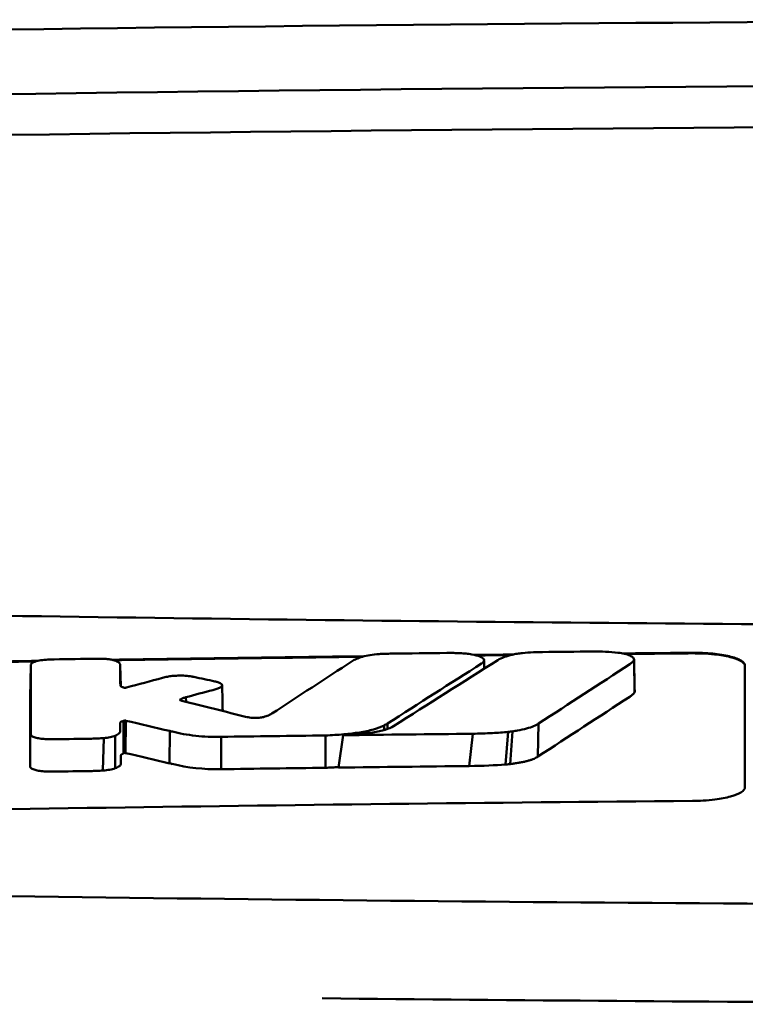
# Model space of a CAD drawing. Header units: millimetres. Extents: x 92 to 342, y 39 to 382.
# Tile 7 of 10: x 189 to 202, y 363 to 382. Entities that reach past the tile are written whole.
import ezdxf

# ---------------------------------------------------------------- set-up
doc = ezdxf.new("R2010")
doc.units = ezdxf.units.MM
doc.layers.add('Visible (ISO)', color=7, linetype='Continuous', lineweight=50)

msp = doc.modelspace()

# ---------------------------------------------------------------- linework, layer by layer
at = {"layer": 'Visible (ISO)'}
for p, q in [((188.814, 369.769), (188.801, 369.156)), ((190.517, 369.767), (190.525, 369.37)), ((200.303, 369.872), (200.312, 369.252)), ((190.518, 369.385), (190.518, 369.387)), ((191.767, 369.159), (191.77, 369.07)), ((191.66, 369.116), (191.661, 369.102)), ((190.58, 368.708), (190.578, 368.089)), ((190.601, 368.714), (190.595, 368.097)), ((190.621, 368.712), (190.615, 368.096)), ((195.542, 368.621), (195.542, 368.534)), ((195.607, 368.658), (195.608, 368.555)), ((198.486, 368.658), (198.472, 368.028)), ((190.421, 368.426), (190.417, 367.804)), ((191.46, 368.516), (191.455, 367.899)), ((192.44, 368.405), (192.437, 367.789)), ((194.425, 367.815), (194.425, 368.431)), ((194.676, 367.818), (194.761, 368.435)), ((197.231, 368.463), (197.165, 367.847)), ((197.908, 368.5), (197.853, 367.877)), ((197.99, 368.509), (197.943, 367.886)), ((190.203, 368.381), (190.186, 367.762))]:
    msp.add_line(p, q, dxfattribs=at)
for centre, major_axis, ratio, start_param, end_param in [((216.677, 352.849), (250.217, -0.007), 0.116796, 1.571075, 1.752137), ((216.832, 355.84), (225.492, 0.002), 0.110939, 1.570719, 1.791596), ((216.854, 355.809), (-227.223, 0), 0.106767, 4.71241, 4.92951), ((189.251, 368.383), (51.403, 0.789), 0.029133, 1.554631, 1.57023), ((-99.636, -3107.56), (-235.079, 3524.364), 0.687287, 6.065929, 6.066443), ((190.473, 368.327), (25.972, -6.076), 0.015321, 1.536366, 1.568667), ((192.436, 368.408), (0.152, 0.003), 0.020884, 4.663305, 4.744135), ((216.577, -1418.868), (1787.892, 0), 0.999745, 1.583186, 1.584297), ((216.547, -1415.829), (-1784.851, -1.513), 0.999745, 4.722363, 4.723748), ((191.505, 369.648), (6.766, -1.024), 0.083118, 5.966235, 6.005906), ((191.619, 368.296), (1.323, -0.316), 0.311917, 4.663131, 4.702558), ((469.474, 1074.118), (-278.359, -706.106), 0.063886, 0.008479, 0.026829), ((216.828, -1416.972), (-1785.382, -1.767), 0.999745, 4.722413, 4.723807), ((30.078, 392.677), (168.534, -24.577), 0.021127, 6.155066, 6.191262), ((188.813, 367.839), (-0.0014, -0.0329), 0.45485, 4.797147, 4.891032), ((217.068, -1436.16), (1804.576, 0), 0.999745, 1.583344, 1.584446)]:
    msp.add_ellipse(centre, major_axis=major_axis, ratio=ratio, start_param=start_param, end_param=end_param, dxfattribs=at)
for points, knots in [([(170.744, 371.06), (178.364, 370.873), (185.999, 370.733), (197.537, 370.592), (201.384, 370.557), (207.17, 370.521), (209.105, 370.512), (212.887, 370.5), (214.701, 370.497), (216.6, 370.497)], [0.000811, 0.000811, 0.000811, 0.000811, 2.334672, 2.334672, 3.49801, 3.49801, 4.08174, 4.08174, 4.638981, 4.638981, 4.638981, 4.638981]), ([(195.13, 369.931), (195.088, 369.918), (195.05, 369.904), (194.986, 369.876), (194.959, 369.862), (194.937, 369.847)], [-0.03864588, -0.03864588, -0.03864588, -0.03864588, -0.01880031, -0.01880031, 0, 0, 0, 0]), ([(195.446, 369.982), (195.386, 369.978), (195.329, 369.971), (195.221, 369.954), (195.172, 369.943), (195.13, 369.931)], [-0.0377179, -0.0377179, -0.0377179, -0.0377179, -0.01935504, -0.01935504, 0, 0, 0, 0]), ([(195.684, 369.991), (195.645, 369.99), (195.606, 369.989), (195.526, 369.986), (195.486, 369.984), (195.446, 369.982)], [-0.02402213, -0.02402213, -0.02402213, -0.02402213, -0.01224647, -0.01224647, 0, 0, 0, 0]), ([(196.99, 369.999), (196.95, 370.001), (196.909, 370.002), (196.824, 370.003), (196.779, 370.003), (196.735, 370.003)], [-0.02574903, -0.02574903, -0.02574903, -0.02574903, -0.01343066, -0.01343066, 0, 0, 0, 0]), ([(197.411, 369.811), (197.427, 369.822), (197.438, 369.833), (197.449, 369.858), (197.448, 369.871), (197.428, 369.902), (197.402, 369.92), (197.324, 369.951), (197.273, 369.965), (197.178, 369.982), (197.142, 369.987), (197.067, 369.994), (197.029, 369.997), (196.99, 369.999)], [-0.1007335, -0.1007335, -0.1007335, -0.1007335, -0.0864518, -0.0864518, -0.070815, -0.070815, -0.0477471, -0.0477471, -0.0248109, -0.0248109, -0.0119957, -0.0119957, 0, 0, 0, 0]), ([(197.71, 369.868), (197.743, 369.889), (197.784, 369.908), (197.878, 369.942), (197.928, 369.957), (197.984, 369.97)], [0, 0, 0, 0, 0.0264811, 0.0264811, 0.04942684, 0.04942684, 0.04942684, 0.04942684]), ([(197.984, 369.97), (198.012, 369.977), (198.043, 369.983), (198.109, 369.993), (198.143, 369.998), (198.179, 370.001)], [0, 0, 0, 0, 0.01146668, 0.01146668, 0.02292794, 0.02292794, 0.02292794, 0.02292794]), ([(198.179, 370.001), (198.246, 370.007), (198.315, 370.012), (198.444, 370.018), (198.503, 370.02), (198.562, 370.021)], [0, 0, 0, 0, 0.02130972, 0.02130972, 0.03920168, 0.03920168, 0.03920168, 0.03920168]), ([(199.516, 370.03), (199.599, 370.031), (199.682, 370.029), (199.844, 370.022), (199.922, 370.016), (199.996, 370.007)], [0, 0, 0, 0, 0.02493845, 0.02493845, 0.04990411, 0.04990411, 0.04990411, 0.04990411]), ([(199.996, 370.007), (200.042, 370.002), (200.085, 369.994), (200.162, 369.976), (200.196, 369.966), (200.253, 369.942), (200.275, 369.928), (200.302, 369.901), (200.306, 369.886), (200.303, 369.872)], [0, 0, 0, 0, 0.01587272, 0.01587272, 0.03235839, 0.03235839, 0.05026104, 0.05026104, 0.06761699, 0.06761699, 0.06761699, 0.06761699]), ([(201.417, 370.006), (201.48, 370.006), (201.543, 370.005), (201.674, 370), (201.741, 369.996), (201.921, 369.978), (202.027, 369.961), (202.205, 369.919), (202.277, 369.894), (202.357, 369.85), (202.38, 369.833), (202.409, 369.799), (202.417, 369.781), (202.417, 369.763)], [0.000001, 0.000001, 0.000001, 0.000001, 0.0189524, 0.0189524, 0.0399692, 0.0399692, 0.0779065, 0.0779065, 0.1155872, 0.1155872, 0.137348, 0.137348, 0.1589354, 0.1589354, 0.1589354, 0.1589354]), ([(201.417, 369.996), (201.482, 369.996), (201.547, 369.995), (201.688, 369.99), (201.763, 369.984), (201.947, 369.964), (202.049, 369.947), (202.219, 369.905), (202.286, 369.88), (202.362, 369.837), (202.383, 369.82), (202.41, 369.787), (202.417, 369.77), (202.417, 369.753)], [0.000001, 0.000001, 0.000001, 0.000001, 0.0196149, 0.0196149, 0.0431871, 0.0431871, 0.0806063, 0.0806063, 0.1171477, 0.1171477, 0.1383045, 0.1383045, 0.1589286, 0.1589286, 0.1589286, 0.1589286]), ([(188.817, 369.787), (188.816, 369.784), (188.815, 369.781), (188.814, 369.775), (188.814, 369.772), (188.814, 369.769)], [-0.007314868, -0.007314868, -0.007314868, -0.007314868, -0.003657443, -0.003657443, 0, 0, 0, 0]), ([(189.137, 369.877), (189.09, 369.874), (189.044, 369.869), (188.959, 369.856), (188.922, 369.847), (188.87, 369.829), (188.853, 369.821), (188.828, 369.804), (188.82, 369.795), (188.817, 369.787)], [-0.05113032, -0.05113032, -0.05113032, -0.05113032, -0.03661036, -0.03661036, -0.02158494, -0.02158494, -0.01046232, -0.01046232, 0, 0, 0, 0]), ([(189.257, 369.881), (189.237, 369.881), (189.217, 369.88), (189.177, 369.879), (189.157, 369.878), (189.137, 369.877)], [-0.0120578, -0.0120578, -0.0120578, -0.0120578, -0.00602891, -0.00602891, 0, 0, 0, 0]), ([(190.18, 369.892), (190.161, 369.893), (190.142, 369.893), (190.102, 369.893), (190.081, 369.893), (190.059, 369.893)], [-0.01208774, -0.01208774, -0.01208774, -0.01208774, -0.00635487, -0.00635487, 0, 0, 0, 0]), ([(190.454, 369.843), (190.442, 369.849), (190.427, 369.855), (190.39, 369.866), (190.369, 369.872), (190.321, 369.88), (190.295, 369.884), (190.239, 369.89), (190.209, 369.891), (190.18, 369.892)], [-0.03642364, -0.03642364, -0.03642364, -0.03642364, -0.02759296, -0.02759296, -0.01849049, -0.01849049, -0.00911385, -0.00911385, 0, 0, 0, 0]), ([(190.517, 369.767), (190.517, 369.78), (190.512, 369.793), (190.491, 369.819), (190.475, 369.831), (190.454, 369.843)], [-0.03215724, -0.03215724, -0.03215724, -0.03215724, -0.01616009, -0.01616009, 0, 0, 0, 0]), ([(197.399, 369.802), (197.401, 369.804), (197.403, 369.805), (197.407, 369.808), (197.409, 369.809), (197.411, 369.811)], [-0.003491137, -0.003491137, -0.003491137, -0.003491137, -0.001745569, -0.001745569, 0, 0, 0, 0]), ([(200.303, 369.872), (200.298, 369.858), (200.288, 369.844), (200.261, 369.816), (200.243, 369.802), (200.222, 369.789)], [0, 0, 0, 0, 0.01712312, 0.01712312, 0.03473945, 0.03473945, 0.03473945, 0.03473945]), ([(191.414, 369.55), (191.398, 369.547), (191.383, 369.544), (191.352, 369.537), (191.336, 369.533), (191.321, 369.529)], [-0.01248959, -0.01248959, -0.01248959, -0.01248959, -0.006512, -0.006512, 0, 0, 0, 0]), ([(191.875, 369.555), (191.84, 369.562), (191.799, 369.566), (191.71, 369.572), (191.662, 369.573), (191.577, 369.57), (191.54, 369.568), (191.473, 369.561), (191.442, 369.556), (191.414, 369.55)], [-0.0498323, -0.0498323, -0.0498323, -0.0498323, -0.03617176, -0.03617176, -0.02170588, -0.02170588, -0.0105717, -0.0105717, 0, 0, 0, 0]), ([(191.92, 369.546), (191.913, 369.548), (191.905, 369.549), (191.89, 369.552), (191.883, 369.554), (191.875, 369.555)], [-0.005954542, -0.005954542, -0.005954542, -0.005954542, -0.00297727, -0.00297727, 0, 0, 0, 0]), ([(190.587, 369.342), (190.58, 369.343), (190.572, 369.345), (190.557, 369.351), (190.55, 369.353), (190.539, 369.359), (190.535, 369.361), (190.522, 369.37), (190.518, 369.378), (190.518, 369.385)], [-0.02048694, -0.02048694, -0.02048694, -0.02048694, -0.01661307, -0.01661307, -0.01236262, -0.01236262, -0.00927922, -0.00927922, 0, 0, 0, 0]), ([(190.637, 369.344), (190.635, 369.344), (190.632, 369.343), (190.628, 369.342), (190.626, 369.342), (190.623, 369.342)], [-0.00169855, -0.00169855, -0.00169855, -0.00169855, -0.000849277, -0.000849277, 0, 0, 0, 0]), ([(192.278, 369.295), (192.306, 369.303), (192.332, 369.311), (192.38, 369.328), (192.402, 369.337), (192.42, 369.346)], [-0.02471221, -0.02471221, -0.02471221, -0.02471221, -0.01263472, -0.01263472, 0, 0, 0, 0]), ([(192.354, 369.452), (192.349, 369.454), (192.343, 369.455), (192.331, 369.458), (192.325, 369.459), (192.32, 369.46)], [-0.00490164, -0.00490164, -0.00490164, -0.00490164, -0.002450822, -0.002450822, 0, 0, 0, 0]), ([(192.42, 369.346), (192.436, 369.355), (192.447, 369.364), (192.46, 369.383), (192.46, 369.393), (192.448, 369.412), (192.437, 369.421), (192.402, 369.438), (192.38, 369.446), (192.354, 369.452)], [-0.04671997, -0.04671997, -0.04671997, -0.04671997, -0.03538139, -0.03538139, -0.02350504, -0.02350504, -0.01139688, -0.01139688, 0, 0, 0, 0]), ([(190.623, 369.342), (190.621, 369.341), (190.618, 369.341), (190.612, 369.34), (190.609, 369.34), (190.605, 369.34), (190.605, 369.34), (190.605, 369.34), (190.604, 369.34), (190.603, 369.34), (190.602, 369.34), (190.599, 369.34), (190.596, 369.34), (190.59, 369.341), (190.588, 369.341), (190.587, 369.342)], [-0.004606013, -0.004606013, -0.004606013, -0.004606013, -0.003438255, -0.003438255, -0.002112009, -0.002112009, -0.002029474, -0.002029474, -0.001947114, -0.001947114, -0.001614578, -0.001614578, -0.000682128, -0.000682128, 0, 0, 0, 0]), ([(191.66, 369.116), (191.664, 369.119), (191.669, 369.122), (191.679, 369.129), (191.685, 369.132), (191.696, 369.137), (191.701, 369.139), (191.724, 369.148), (191.744, 369.154), (191.767, 369.159)], [-0.02035992, -0.02035992, -0.02035992, -0.02035992, -0.01645196, -0.01645196, -0.0122888, -0.0122888, -0.00943827, -0.00943827, 0, 0, 0, 0]), ([(200.312, 369.252), (200.304, 369.238), (200.292, 369.224), (200.261, 369.195), (200.242, 369.182), (200.221, 369.168)], [0, 0, 0, 0, 0.01745385, 0.01745385, 0.03518305, 0.03518305, 0.03518305, 0.03518305]), ([(191.665, 369.099), (191.66, 369.101), (191.657, 369.104), (191.655, 369.11), (191.657, 369.113), (191.66, 369.116)], [-0.0073251, -0.0073251, -0.0073251, -0.0073251, -0.003944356, -0.003944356, 0, 0, 0, 0]), ([(191.69, 369.09), (191.685, 369.092), (191.68, 369.093), (191.672, 369.096), (191.668, 369.097), (191.665, 369.099)], [-0.004403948, -0.004403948, -0.004403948, -0.004403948, -0.002275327, -0.002275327, 0, 0, 0, 0]), ([(192.952, 368.777), (192.948, 368.778), (192.945, 368.778), (192.938, 368.78), (192.934, 368.781), (192.931, 368.782)], [-0.002881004, -0.002881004, -0.002881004, -0.002881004, -0.001440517, -0.001440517, 0, 0, 0, 0]), ([(193.245, 368.782), (193.233, 368.78), (193.221, 368.777), (193.194, 368.773), (193.179, 368.771), (193.138, 368.767), (193.112, 368.765), (193.059, 368.765), (193.034, 368.766), (192.989, 368.77), (192.969, 368.773), (192.952, 368.777)], [-0.03228767, -0.03228767, -0.03228767, -0.03228767, -0.02770248, -0.02770248, -0.02275386, -0.02275386, -0.01468895, -0.01468895, -0.00707707, -0.00707707, 0, 0, 0, 0]), ([(193.401, 368.846), (193.384, 368.835), (193.364, 368.824), (193.312, 368.802), (193.281, 368.792), (193.245, 368.782)], [-0.02994324, -0.02994324, -0.02994324, -0.02994324, -0.01548431, -0.01548431, 0, 0, 0, 0]), ([(190.517, 368.671), (190.517, 368.675), (190.519, 368.679), (190.526, 368.687), (190.531, 368.691), (190.543, 368.696), (190.547, 368.698), (190.562, 368.703), (190.573, 368.705), (190.58, 368.708)], [-0.01251254, -0.01251254, -0.01251254, -0.01251254, -0.00901213, -0.00901213, -0.00544118, -0.00544118, -0.00386807, -0.00386807, 0, 0, 0, 0]), ([(190.517, 368.519), (190.517, 368.532), (190.517, 368.554), (190.517, 368.569), (190.517, 368.582), (190.517, 368.62), (190.517, 368.645), (190.517, 368.671)], [0, 0, 0, 0, 0.0162879, 0.0162879, 0.0977077, 0.0977077, 0.2605668, 0.2605668, 0.2605668, 0.2605668]), ([(190.58, 368.708), (190.584, 368.709), (190.587, 368.71), (190.594, 368.712), (190.598, 368.713), (190.601, 368.714)], [-0.00300659, -0.00300659, -0.00300659, -0.00300659, -0.001503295, -0.001503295, 0, 0, 0, 0]), ([(190.601, 368.714), (190.603, 368.714), (190.604, 368.714), (190.608, 368.714), (190.609, 368.714), (190.611, 368.714), (190.611, 368.714), (190.611, 368.714), (190.611, 368.714), (190.611, 368.714), (190.612, 368.714), (190.613, 368.714), (190.613, 368.714), (190.616, 368.714), (190.617, 368.713), (190.62, 368.713), (190.621, 368.712), (190.621, 368.712)], [-0.002281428, -0.002281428, -0.002281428, -0.002281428, -0.001665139, -0.001665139, -0.001287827, -0.001287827, -0.001274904, -0.001274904, -0.00126194, -0.00126194, -0.001209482, -0.001209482, -0.000987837, -0.000987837, -0.000549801, -0.000549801, 0, 0, 0, 0]), ([(194.425, 368.431), (194.543, 368.435), (194.661, 368.442), (194.879, 368.462), (194.978, 368.473), (195.172, 368.504), (195.261, 368.523), (195.421, 368.568), (195.488, 368.594), (195.542, 368.621)], [-0.1396927, -0.1396927, -0.1396927, -0.1396927, -0.1039474, -0.1039474, -0.0713068, -0.0713068, -0.0361761, -0.0361761, 0, 0, 0, 0]), ([(194.761, 368.435), (194.865, 368.44), (194.97, 368.446), (195.159, 368.464), (195.246, 368.474), (195.415, 368.502), (195.494, 368.519), (195.629, 368.56), (195.681, 368.583), (195.72, 368.607)], [0, 0, 0, 0, 0.0316908, 0.0316908, 0.0599134, 0.0599134, 0.0913031, 0.0913031, 0.1228865, 0.1228865, 0.1228865, 0.1228865]), ([(195.542, 368.621), (195.553, 368.627), (195.564, 368.633), (195.586, 368.645), (195.597, 368.651), (195.607, 368.658)], [-0.01617209, -0.01617209, -0.01617209, -0.01617209, -0.00808599, -0.00808599, 0, 0, 0, 0]), ([(198.486, 368.658), (198.46, 368.64), (198.43, 368.624), (198.391, 368.608), (198.352, 368.591), (198.308, 368.576), (198.256, 368.562), (198.205, 368.548), (198.145, 368.535), (198.083, 368.524), (198.053, 368.519), (198.021, 368.514), (197.99, 368.509)], [0, 0, 0, 0, 0.2297075, 0.2297075, 0.2297075, 0.4574814, 0.4574814, 0.4574814, 0.6826089, 0.6826089, 0.6826089, 0.7908188, 0.7908188, 0.7908188, 0.7908188]), ([(188.811, 368.448), (188.811, 368.438), (188.819, 368.428), (188.847, 368.408), (188.869, 368.399), (188.922, 368.383), (188.951, 368.377), (189.015, 368.368), (189.05, 368.364), (189.085, 368.362)], [-0.04908253, -0.04908253, -0.04908253, -0.04908253, -0.03649581, -0.03649581, -0.02308132, -0.02308132, -0.01125263, -0.01125263, 0, 0, 0, 0]), ([(190.203, 368.381), (190.247, 368.385), (190.287, 368.391), (190.362, 368.406), (190.395, 368.416), (190.421, 368.426)], [-0.02836789, -0.02836789, -0.02836789, -0.02836789, -0.01466479, -0.01466479, 0, 0, 0, 0]), ([(190.421, 368.426), (190.455, 368.441), (190.48, 368.457), (190.511, 368.488), (190.517, 368.504), (190.517, 368.519)], [-0.03917193, -0.03917193, -0.03917193, -0.03917193, -0.0186408, -0.0186408, 0, 0, 0, 0]), ([(191.511, 368.503), (191.64, 368.471), (191.789, 368.442), (192.032, 368.416), (192.109, 368.41), (192.268, 368.404), (192.348, 368.403), (192.428, 368.405)], [-0.105367, -0.105367, -0.105367, -0.105367, -0.0488724, -0.0488724, -0.0241035, -0.0241035, 0, 0, 0, 0]), ([(197.908, 368.5), (197.811, 368.489), (197.707, 368.482), (197.482, 368.47), (197.355, 368.466), (197.231, 368.463)], [0, 0, 0, 0, 0.0313472, 0.0313472, 0.06861154, 0.06861154, 0.06861154, 0.06861154]), ([(189.085, 368.362), (189.118, 368.36), (189.152, 368.359), (189.221, 368.358), (189.256, 368.358), (189.291, 368.358)], [-0.02088223, -0.02088223, -0.02088223, -0.02088223, -0.01062105, -0.01062105, 0, 0, 0, 0]), ([(189.969, 368.369), (190.008, 368.37), (190.046, 368.371), (190.125, 368.375), (190.164, 368.377), (190.203, 368.381)], [-0.02385699, -0.02385699, -0.02385699, -0.02385699, -0.01223524, -0.01223524, 0, 0, 0, 0]), ([(190.529, 368.048), (190.529, 368.05), (190.53, 368.053), (190.53, 368.055), (190.531, 368.058), (190.533, 368.061), (190.535, 368.063), (190.537, 368.065), (190.539, 368.067), (190.541, 368.068), (190.542, 368.069), (190.544, 368.07), (190.546, 368.071), (190.547, 368.073), (190.549, 368.074), (190.551, 368.075), (190.553, 368.076), (190.555, 368.077), (190.557, 368.078), (190.559, 368.079), (190.562, 368.08), (190.564, 368.081), (190.566, 368.082), (190.568, 368.083), (190.57, 368.084), (190.573, 368.086), (190.576, 368.087), (190.578, 368.089)], [0, 0, 0, 0, 0.0303952, 0.0303952, 0.0303952, 0.062529, 0.062529, 0.062529, 0.0836646, 0.0836646, 0.0836646, 0.0973848, 0.0973848, 0.0973848, 0.1111615, 0.1111615, 0.1111615, 0.1249801, 0.1249801, 0.1249801, 0.1388281, 0.1388281, 0.1388281, 0.1526703, 0.1526703, 0.1526703, 0.1727383, 0.1727383, 0.1727383, 0.1727383]), ([(190.529, 367.896), (190.529, 367.909), (190.529, 367.931), (190.529, 367.947), (190.529, 367.959), (190.529, 367.997), (190.529, 368.022), (190.529, 368.048)], [0, 0, 0, 0, 0.0163048, 0.0163048, 0.0978171, 0.0978171, 0.2608531, 0.2608531, 0.2608531, 0.2608531]), ([(190.578, 368.089), (190.581, 368.09), (190.584, 368.091), (190.59, 368.094), (190.592, 368.095), (190.595, 368.097)], [-0.003660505, -0.003660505, -0.003660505, -0.003660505, -0.001830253, -0.001830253, 0, 0, 0, 0]), ([(190.595, 368.097), (190.595, 368.097), (190.595, 368.097), (190.595, 368.097), (190.595, 368.097), (190.595, 368.097), (190.595, 368.097), (190.595, 368.097), (190.595, 368.097), (190.595, 368.097), (190.595, 368.097), (190.595, 368.097), (190.595, 368.097), (190.596, 368.097), (190.596, 368.097), (190.596, 368.097), (190.596, 368.097), (190.596, 368.097), (190.596, 368.097), (190.596, 368.097), (190.596, 368.097), (190.596, 368.097), (190.596, 368.097), (190.596, 368.097), (190.596, 368.097), (190.596, 368.097), (190.596, 368.097), (190.596, 368.097), (190.596, 368.097), (190.596, 368.097), (190.597, 368.097), (190.597, 368.097), (190.597, 368.097), (190.597, 368.097), (190.597, 368.097), (190.597, 368.097), (190.597, 368.097), (190.597, 368.097), (190.597, 368.097), (190.597, 368.097), (190.597, 368.097), (190.598, 368.097), (190.598, 368.097), (190.598, 368.097), (190.598, 368.097), (190.598, 368.097), (190.598, 368.097), (190.598, 368.097), (190.599, 368.097), (190.599, 368.097), (190.599, 368.097), (190.599, 368.097), (190.599, 368.098), (190.599, 368.098), (190.599, 368.098), (190.6, 368.098), (190.6, 368.098), (190.6, 368.098), (190.6, 368.098), (190.6, 368.098), (190.601, 368.098), (190.601, 368.098), (190.601, 368.098), (190.601, 368.098), (190.601, 368.098), (190.602, 368.098), (190.602, 368.098), (190.602, 368.098), (190.602, 368.098), (190.602, 368.098), (190.602, 368.098), (190.602, 368.098), (190.603, 368.098), (190.603, 368.098), (190.603, 368.098), (190.603, 368.098), (190.603, 368.098), (190.603, 368.098), (190.604, 368.098), (190.604, 368.098), (190.604, 368.098), (190.604, 368.098), (190.604, 368.098), (190.604, 368.098), (190.605, 368.098), (190.605, 368.098), (190.605, 368.098), (190.605, 368.098), (190.605, 368.098), (190.606, 368.098), (190.606, 368.098), (190.606, 368.098), (190.606, 368.098), (190.606, 368.098), (190.606, 368.098), (190.607, 368.098), (190.607, 368.098), (190.607, 368.098), (190.607, 368.098), (190.607, 368.098), (190.607, 368.098), (190.608, 368.098), (190.608, 368.098), (190.608, 368.098), (190.608, 368.098), (190.608, 368.098), (190.608, 368.097), (190.608, 368.097), (190.609, 368.097), (190.609, 368.097), (190.609, 368.097), (190.609, 368.097), (190.609, 368.097), (190.609, 368.097), (190.61, 368.097), (190.61, 368.097), (190.61, 368.097), (190.61, 368.097), (190.61, 368.097), (190.61, 368.097), (190.611, 368.097), (190.611, 368.097), (190.611, 368.097), (190.611, 368.097), (190.612, 368.097), (190.612, 368.097), (190.612, 368.097), (190.612, 368.097), (190.612, 368.097), (190.612, 368.097), (190.613, 368.097), (190.613, 368.097), (190.613, 368.097), (190.613, 368.096), (190.613, 368.096), (190.614, 368.096), (190.614, 368.096), (190.614, 368.096), (190.614, 368.096), (190.614, 368.096), (190.614, 368.096), (190.615, 368.096), (190.615, 368.096), (190.615, 368.096), (190.615, 368.096), (190.615, 368.096), (190.615, 368.096), (190.615, 368.096)], [0, 0, 0, 0, 0.00010092, 0.00010092, 0.00010092, 0.00021421, 0.00021421, 0.00021421, 0.00034191, 0.00034191, 0.00034191, 0.00048614, 0.00048614, 0.00048614, 0.0006491, 0.0006491, 0.0006491, 0.00083295, 0.00083295, 0.00083295, 0.0010398, 0.0010398, 0.0010398, 0.00127155, 0.00127155, 0.00127155, 0.00152985, 0.00152985, 0.00152985, 0.00181601, 0.00181601, 0.00181601, 0.00213099, 0.00213099, 0.00213099, 0.00247531, 0.00247531, 0.00247531, 0.00284913, 0.00284913, 0.00284913, 0.0032522, 0.0032522, 0.0032522, 0.00368392, 0.00368392, 0.00368392, 0.00414337, 0.00414337, 0.00414337, 0.00462932, 0.00462932, 0.00462932, 0.00514025, 0.00514025, 0.00514025, 0.00567435, 0.00567435, 0.00567435, 0.00622948, 0.00622948, 0.00622948, 0.00680328, 0.00680328, 0.00680328, 0.00722748, 0.00722748, 0.00722748, 0.00765639, 0.00765639, 0.00765639, 0.00809021, 0.00809021, 0.00809021, 0.00853045, 0.00853045, 0.00853045, 0.00898118, 0.00898118, 0.00898118, 0.00944983, 0.00944983, 0.00944983, 0.01019771, 0.01019771, 0.01019771, 0.01072731, 0.01072731, 0.01072731, 0.01127043, 0.01127043, 0.01127043, 0.01182038, 0.01182038, 0.01182038, 0.01237373, 0.01237373, 0.01237373, 0.01292903, 0.01292903, 0.01292903, 0.01348579, 0.01348579, 0.01348579, 0.01404385, 0.01404385, 0.01404385, 0.01460318, 0.01460318, 0.01460318, 0.01516377, 0.01516377, 0.01516377, 0.01572559, 0.01572559, 0.01572559, 0.01628856, 0.01628856, 0.01628856, 0.01719056, 0.01719056, 0.01719056, 0.01809498, 0.01809498, 0.01809498, 0.01900069, 0.01900069, 0.01900069, 0.01990628, 0.01990628, 0.01990628, 0.02081008, 0.02081008, 0.02081008, 0.02171014, 0.02171014, 0.02171014, 0.0226042, 0.0226042, 0.0226042, 0.02403673, 0.02403673, 0.02403673, 0.02490235, 0.02490235, 0.02490235, 0.02514715, 0.02514715, 0.02514715, 0.02514715]), ([(190.417, 367.804), (190.454, 367.817), (190.482, 367.832), (190.52, 367.863), (190.529, 367.88), (190.529, 367.896)], [-0.0393647, -0.0393647, -0.0393647, -0.0393647, -0.02005998, -0.02005998, 0, 0, 0, 0]), ([(197.943, 367.886), (197.925, 367.884), (197.905, 367.882), (197.886, 367.88), (197.875, 367.879), (197.864, 367.878), (197.853, 367.877)], [0, 0, 0, 0, 0.05948342, 0.05948342, 0.05948342, 0.09287765, 0.09287765, 0.09287765, 0.09287765]), ([(198.472, 368.028), (198.462, 368.021), (198.451, 368.015), (198.439, 368.008), (198.426, 368.001), (198.413, 367.994), (198.398, 367.988), (198.383, 367.981), (198.367, 367.975), (198.349, 367.969), (198.332, 367.962), (198.313, 367.956), (198.293, 367.951), (198.274, 367.945), (198.253, 367.939), (198.231, 367.934), (198.209, 367.929), (198.185, 367.924), (198.161, 367.919), (198.138, 367.914), (198.112, 367.91), (198.087, 367.906), (198.061, 367.902), (198.034, 367.897), (198.008, 367.894), (197.987, 367.891), (197.965, 367.888), (197.943, 367.886)], [0, 0, 0, 0, 0.0909424, 0.0909424, 0.0909424, 0.1817542, 0.1817542, 0.1817542, 0.2723918, 0.2723918, 0.2723918, 0.3628196, 0.3628196, 0.3628196, 0.4530191, 0.4530191, 0.4530191, 0.5429943, 0.5429943, 0.5429943, 0.6327704, 0.6327704, 0.6327704, 0.7223865, 0.7223865, 0.7223865, 0.7930355, 0.7930355, 0.7930355, 0.7930355]), ([(188.798, 367.834), (188.799, 367.824), (188.805, 367.815), (188.83, 367.796), (188.849, 367.787), (188.898, 367.771), (188.927, 367.764), (188.993, 367.753), (189.029, 367.749), (189.067, 367.746)], [-0.04924341, -0.04924341, -0.04924341, -0.04924341, -0.03730774, -0.03730774, -0.02457836, -0.02457836, -0.01203215, -0.01203215, 0, 0, 0, 0]), ([(189.067, 367.746), (189.101, 367.744), (189.136, 367.742), (189.205, 367.741), (189.238, 367.741), (189.272, 367.741)], [-0.02086728, -0.02086728, -0.02086728, -0.02086728, -0.01001262, -0.01001262, 0, 0, 0, 0]), ([(189.95, 367.752), (189.99, 367.753), (190.029, 367.754), (190.108, 367.757), (190.147, 367.759), (190.186, 367.762)], [-0.02395861, -0.02395861, -0.02395861, -0.02395861, -0.01199304, -0.01199304, 0, 0, 0, 0]), ([(190.186, 367.762), (190.232, 367.766), (190.275, 367.771), (190.354, 367.785), (190.389, 367.794), (190.417, 367.804)], [-0.02856182, -0.02856182, -0.02856182, -0.02856182, -0.01439277, -0.01439277, 0, 0, 0, 0]), ([(194.425, 367.815), (194.447, 367.816), (194.466, 367.817), (194.488, 367.818), (194.51, 367.819), (194.529, 367.819), (194.551, 367.821), (194.573, 367.822), (194.592, 367.823), (194.613, 367.824), (194.635, 367.826), (194.654, 367.827), (194.675, 367.828), (194.676, 367.828), (194.676, 367.829), (194.677, 367.829)], [0, 0, 0, 0, 0.0666108, 0.0666108, 0.0666108, 0.1332483, 0.1332483, 0.1332483, 0.1998749, 0.1998749, 0.1998749, 0.2664632, 0.2664632, 0.2664632, 0.2681614, 0.2681614, 0.2681614, 0.2681614]), ([(202.417, 367.442), (202.417, 367.409), (202.391, 367.376), (202.294, 367.317), (202.227, 367.29), (202.058, 367.244), (201.957, 367.225), (201.773, 367.201), (201.698, 367.194), (201.553, 367.186), (201.485, 367.183), (201.417, 367.183)], [0.000001, 0.000001, 0.000001, 0.000001, 0.0401743, 0.0401743, 0.0774188, 0.0774188, 0.1148795, 0.1148795, 0.138742, 0.138742, 0.1592822, 0.1592822, 0.1592822, 0.1592822]), ([(201.417, 367.183), (197.572, 367.15), (193.73, 367.105), (186.019, 366.991), (182.155, 366.921), (178.288, 366.839)], [0.000001, 0.000001, 0.000001, 0.000001, 1.153366, 1.153366, 2.313577, 2.313577, 2.313577, 2.313577]), ([(216.522, 365.177), (206.837, 365.178), (197.159, 365.245), (177.83, 365.51), (168.2, 365.709), (158.696, 365.973)], [0.032666, 0.032666, 0.032666, 0.032666, 2.938218, 2.938218, 5.868286, 5.868286, 5.868286, 5.868286])]:
    msp.add_open_spline(points, degree=3, knots=knots, dxfattribs=at)
for points in [[(190.354, 369.874), (191.957, 369.898), (193.56, 369.92), (195.163, 369.94)], [(190.395, 369.865), (191.972, 369.889), (193.549, 369.91), (195.126, 369.93)], [(196.735, 370.003), (196.384, 369.999), (196.034, 369.995), (195.684, 369.991)], [(197.266, 369.965), (197.509, 369.967), (197.751, 369.97), (197.994, 369.973)], [(197.304, 369.955), (197.52, 369.958), (197.735, 369.96), (197.951, 369.962)], [(198.562, 370.021), (198.88, 370.024), (199.198, 370.027), (199.516, 370.03)], [(200.083, 369.994), (200.527, 369.998), (200.972, 370.002), (201.417, 370.006)], [(200.128, 369.984), (200.557, 369.988), (200.987, 369.992), (201.417, 369.996)], [(187.976, 369.837), (188.301, 369.842), (188.625, 369.847), (188.95, 369.853)], [(188.03, 369.828), (188.323, 369.833), (188.616, 369.837), (188.909, 369.842)], [(188.814, 369.769), (188.813, 369.329), (188.812, 368.89), (188.811, 368.451)], [(190.518, 369.387), (190.517, 369.514), (190.517, 369.64), (190.517, 369.767)], [(194.937, 369.847), (194.425, 369.514), (193.913, 369.18), (193.401, 368.846)], [(195.607, 368.658), (196.205, 369.04), (196.801, 369.421), (197.399, 369.802)], [(195.72, 368.607), (196.385, 369.029), (197.045, 369.447), (197.71, 369.868)], [(197.447, 369.862), (197.448, 369.809), (197.449, 369.756), (197.45, 369.703)], [(200.222, 369.789), (199.645, 369.413), (199.063, 369.034), (198.486, 368.658)], [(200.304, 369.882), (200.308, 369.678), (200.312, 369.475), (200.317, 369.271)], [(202.417, 369.763), (202.417, 368.99), (202.417, 368.215), (202.417, 367.442)], [(192.32, 369.46), (192.186, 369.489), (192.053, 369.518), (191.92, 369.546)], [(191.321, 369.529), (191.093, 369.467), (190.865, 369.406), (190.637, 369.344)], [(192.458, 369.389), (192.461, 369.225), (192.465, 369.061), (192.468, 368.897)], [(188.801, 369.156), (188.8, 368.717), (188.799, 368.276), (188.798, 367.837)], [(191.767, 369.159), (191.937, 369.205), (192.107, 369.25), (192.278, 369.295)], [(200.221, 369.168), (199.639, 368.789), (199.054, 368.408), (198.472, 368.028)], [(200.317, 369.271), (200.317, 369.264), (200.315, 369.258), (200.312, 369.252)], [(188.811, 368.451), (188.811, 368.45), (188.811, 368.449), (188.811, 368.448)], [(191.46, 368.516), (191.477, 368.511), (191.494, 368.507), (191.511, 368.503)], [(189.291, 368.358), (189.517, 368.362), (189.743, 368.366), (189.969, 368.369)], [(190.615, 368.096), (190.896, 368.03), (191.175, 367.965), (191.455, 367.899)], [(189.272, 367.741), (189.497, 367.745), (189.725, 367.749), (189.95, 367.752)], [(192.425, 367.789), (192.429, 367.789), (192.433, 367.789), (192.437, 367.789)], [(216.849, 363.306), (209.342, 363.306), (201.84, 363.344), (194.365, 363.42)]]:
    msp.add_open_spline(points, degree=3, dxfattribs=at)

doc.saveas('drawing.dxf')
